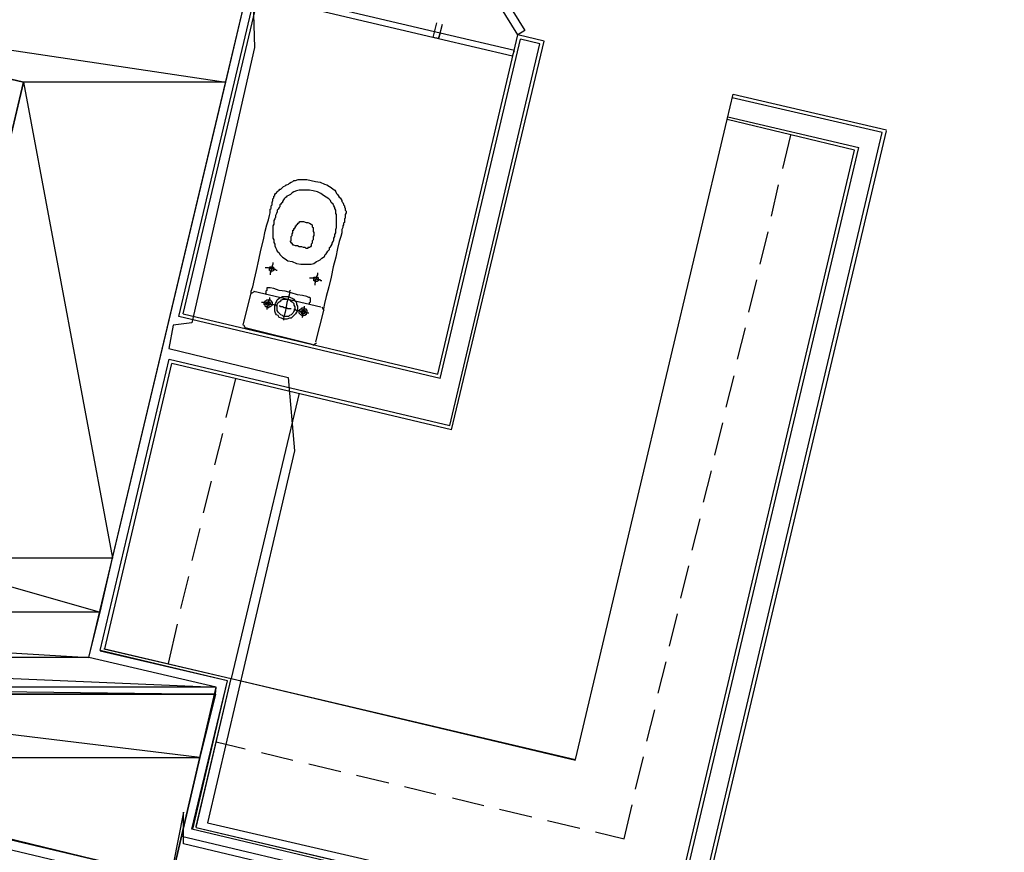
# Model space of a CAD drawing. Header units: feet. Extents: x -79 to 198, y -22 to 181.
# Tile 88 of 256: x 95 to 111, y 43 to 56. Entities that reach past the tile are written whole.
import ezdxf

# ---------------------------------------------------------------- set-up
doc = ezdxf.new("R2010")
doc.units = ezdxf.units.FT
for name, color, linetype in [('A-AREA-UNIDAD', 30, 'CONTINUOUS'), ('A-LINEA', 7, 'CONTINUOUS'), ('A-MURO-CONCRETO', 8, 'CONTINUOUS')]:
    doc.layers.add(name, color=color, linetype=linetype)

msp = doc.modelspace()

# ---------------------------------------------------------------- linework, layer by layer
at = {"layer": 'A-AREA-UNIDAD'}
for points in [[(67.712, 69.6), (69.728, 70.72), (70.72, 70.72), (71.2, 69.8489), (71.552, 70.24), (72.512, 70.24), (73.792, 68.2133), (73.84, 67.8044), (75.52, 67.36), (75.392, 65.7244), (75.552, 66.24), (76.608, 66.24), (86.592, 64), (86.64, 62.7733), (85.92, 59.6444), (99.008, 56.7644), (99.04, 55.7333), (98.08, 51.52), (97.792, 51.4844), (97.728, 51.1289), (99.552, 50.6844), (99.648, 49.5644), (98.32, 43.8756), (114.24, 40.1956)], [(113.152, 39.9289), (97.952, 43.5556), (97.952, 44.0356), (97.792, 43.2356), (97.568, 43.0756), (90.112, 44.8889), (90.08, 44.7289), (89.088, 44.7289), (83.328, 46.1333), (82.688, 46.1333), (82.592, 46.2933), (80.992, 46.6844), (79.92, 42.4), (79.84, 41.4044), (78.72, 41.4044), (75.2, 42.24), (74.848, 40.8), (73.76, 40.7644), (67.648, 42.24)]]:
    msp.add_lwpolyline(points, dxfattribs=at)
at = {"layer": 'A-LINEA'}
for p, q in [((97.88, 51.6178), (99.0533, 56.5644)), ((97.88, 51.6178), (99.0533, 56.5644)), ((97.9467, 51.6578), (99.12, 56.6044)), ((97.9467, 51.6578), (99.12, 56.6044)), ((101.8267, 55.9244), (101.8267, 55.9244)), ((101.8267, 55.9244), (101.8267, 55.9244)), ((101.8267, 55.9244), (101.8267, 55.9244)), ((101.8267, 55.9244), (101.8267, 55.9244)), ((101.84, 50.7378), (103.0667, 55.9244)), ((101.84, 50.7378), (103.0667, 55.9244)), ((103.4667, 55.8311), (103.0667, 55.9244)), ((103.4667, 55.8311), (103.0667, 55.9244)), ((101.88, 50.6711), (103.1067, 55.8578)), ((101.88, 50.6711), (103.1067, 55.8578)), ((102.0267, 49.9511), (103.4, 55.7911)), ((102.0267, 49.9511), (103.4, 55.7911)), ((102.0533, 49.8844), (103.4667, 55.8311)), ((102.0533, 49.8844), (103.4667, 55.8311)), ((103.4, 55.7911), (103.1067, 55.8578)), ((103.4, 55.7911), (103.1067, 55.8578)), ((102.96, 55.6444), (102.96, 55.6444)), ((102.96, 55.6444), (102.96, 55.6444)), ((106.2667, 54.6311), (106.36, 55.0178)), ((106.2667, 54.6311), (106.36, 55.0178)), ((106.36, 55.0178), (108.7067, 54.4711)), ((106.36, 55.0178), (108.7067, 54.4711)), ((108.64, 54.4311), (106.3467, 54.9644)), ((108.64, 54.4311), (106.3467, 54.9644)), ((106.28, 54.6711), (108.28, 54.2044)), ((106.28, 54.6711), (108.28, 54.2044)), ((103.9467, 44.8444), (106.2667, 54.6311)), ((103.9467, 44.8444), (106.2667, 54.6311)), ((108.2133, 54.1644), (106.2667, 54.6311)), ((108.2133, 54.1644), (106.2667, 54.6311)), ((105.7067, 42.0178), (108.64, 54.4311)), ((105.76, 42.0044), (108.7067, 54.4578)), ((107.12, 53.8844), (107.24, 54.3911)), ((107.12, 53.8844), (107.24, 54.3911)), ((105.36, 42.1111), (108.2133, 54.1644)), ((105.36, 42.1111), (108.2133, 54.1644)), ((105.4, 42.0444), (108.28, 54.2044)), ((105.4, 42.0444), (108.28, 54.2044)), ((106.9467, 53.1511), (107.0533, 53.6311)), ((106.9467, 53.1511), (107.0533, 53.6311)), ((106.7733, 52.4178), (106.8933, 52.9111)), ((106.7733, 52.4178), (106.8933, 52.9111)), ((106.6, 51.6844), (106.72, 52.1778)), ((106.6, 51.6844), (106.72, 52.1778)), ((98.8667, 51.4844), (98.9867, 51.9778)), ((98.8667, 51.4844), (98.9867, 51.9778)), ((99.0441, 52.0032), (98.9879, 51.9685)), ((99.0441, 52.0032), (98.9879, 51.9685)), ((99.0267, 52.0044), (100.0533, 51.7644)), ((99.0267, 52.0044), (100.0533, 51.7644)), ((97.9467, 51.6578), (101.84, 50.7378)), ((97.9467, 51.6578), (101.84, 50.7378)), ((100.0933, 51.7111), (99.9733, 51.2311)), ((100.0933, 51.7111), (99.9733, 51.2311)), ((100.1054, 51.707), (100.0707, 51.7632)), ((100.1054, 51.707), (100.0707, 51.7632)), ((101.88, 50.6711), (97.88, 51.6178)), ((101.88, 50.6711), (97.88, 51.6178)), ((98.8679, 51.4885), (98.9026, 51.4324)), ((98.8679, 51.4885), (98.9026, 51.4324)), ((99.92, 51.1911), (98.8933, 51.4444)), ((99.92, 51.1911), (98.8933, 51.4444)), ((106.4267, 50.9644), (106.5467, 51.4444)), ((106.4267, 50.9644), (106.5467, 51.4444)), ((99.9293, 51.179), (99.9854, 51.2137)), ((99.9293, 51.179), (99.9854, 51.2137)), ((96.68, 46.5111), (97.7333, 50.9644)), ((96.68, 46.5111), (97.7333, 50.9644)), ((97.7333, 50.9644), (102.0267, 49.9511)), ((97.7333, 50.9644), (102.0267, 49.9511)), ((96.7467, 46.5378), (97.7733, 50.8978)), ((96.7467, 46.5378), (97.7733, 50.8978)), ((102.0533, 49.8844), (97.7733, 50.8978)), ((102.0533, 49.8844), (97.7733, 50.8978)), ((98.7467, 50.6711), (98.6, 50.0711)), ((98.7467, 50.6711), (98.6, 50.0711)), ((106.2533, 50.2311), (106.3733, 50.7111)), ((106.2533, 50.2311), (106.3733, 50.7111)), ((99.72, 50.4444), (98.68, 46.0844)), ((99.72, 50.4444), (98.68, 46.0844)), ((106.08, 49.4978), (106.2, 49.9911)), ((106.08, 49.4978), (106.2, 49.9911)), ((98.5467, 49.8311), (98.4267, 49.3511)), ((98.5467, 49.8311), (98.4267, 49.3511)), ((105.9067, 48.7778), (106.0267, 49.2578)), ((105.9067, 48.7778), (106.0267, 49.2578)), ((98.3733, 49.0978), (98.2533, 48.6178)), ((98.3733, 49.0978), (98.2533, 48.6178)), ((105.7333, 48.0444), (105.8533, 48.5244)), ((105.7333, 48.0444), (105.8533, 48.5244)), ((98.2, 48.3778), (98.08, 47.8844)), ((98.2, 48.3778), (98.08, 47.8844)), ((105.56, 47.3111), (105.68, 47.8044)), ((105.56, 47.3111), (105.68, 47.8044)), ((98.0267, 47.6444), (97.9067, 47.1511)), ((98.0267, 47.6444), (97.9067, 47.1511)), ((105.3867, 46.5778), (105.5067, 47.0711)), ((105.3867, 46.5778), (105.5067, 47.0711)), ((106.5333, 40.8044), (80.8133, 46.8844)), ((97.8533, 46.9111), (97.72, 46.3111)), ((97.8533, 46.9111), (97.72, 46.3111)), ((96.7333, 46.5378), (98.68, 46.0844)), ((96.7467, 46.5378), (98.68, 46.0844)), ((96.7467, 46.5378), (98.68, 46.0844)), ((98.6267, 46.0444), (96.68, 46.5111)), ((98.6267, 46.0444), (96.68, 46.5111)), ((98.6267, 46.0444), (96.68, 46.4978)), ((105.2133, 45.8578), (105.3333, 46.3378)), ((105.2133, 45.8578), (105.3333, 46.3378)), ((98.1467, 43.8178), (98.68, 46.0844)), ((98.1467, 43.8178), (98.68, 46.0844)), ((98.1467, 43.8044), (98.68, 46.0844)), ((98.68, 46.0844), (103.9467, 44.8444)), ((98.68, 46.0844), (103.9467, 44.8444)), ((98.68, 46.0844), (103.9467, 44.8311)), ((98.08, 43.7778), (98.6267, 46.0444)), ((98.0933, 43.7778), (98.6267, 46.0444)), ((98.0933, 43.7778), (98.6267, 46.0444)), ((105.04, 45.1244), (105.16, 45.6044)), ((105.04, 45.1244), (105.16, 45.6044)), ((98.4533, 45.1111), (98.8933, 45.0044)), ((98.4533, 45.1111), (98.8933, 45.0044)), ((98.4533, 45.1111), (98.8933, 45.0044)), ((99.1467, 44.9511), (99.6267, 44.8311)), ((99.1467, 44.9511), (99.6267, 44.8311)), ((99.1467, 44.9511), (99.6267, 44.8311)), ((104.8667, 44.3911), (104.9867, 44.8844)), ((104.8667, 44.3911), (104.9867, 44.8844)), ((99.8667, 44.7778), (100.36, 44.6578)), ((99.8667, 44.7778), (100.36, 44.6578)), ((99.8667, 44.7778), (100.36, 44.6578)), ((100.6, 44.6044), (101.0933, 44.4844)), ((100.6, 44.6044), (101.0933, 44.4844)), ((100.6, 44.6044), (101.0933, 44.4844)), ((101.3333, 44.4311), (101.8133, 44.3111)), ((101.3333, 44.4311), (101.8133, 44.3111)), ((101.3333, 44.4311), (101.8133, 44.3111)), ((102.0667, 44.2578), (102.5467, 44.1378)), ((102.0667, 44.2578), (102.5467, 44.1378)), ((102.0667, 44.2578), (102.5467, 44.1378)), ((104.6933, 43.6311), (104.8133, 44.1511)), ((104.6933, 43.6311), (104.8133, 44.1511)), ((102.7867, 44.0844), (103.28, 43.9644)), ((102.7867, 44.0844), (103.28, 43.9644)), ((102.7867, 44.0844), (103.28, 43.9644)), ((103.52, 43.9111), (104.0133, 43.7911)), ((103.52, 43.9111), (104.0133, 43.7911)), ((103.52, 43.9111), (104.0133, 43.7911)), ((105.4, 42.0444), (98.08, 43.7778)), ((114.36, 39.9244), (98.08, 43.7778)), ((98.1467, 43.8044), (105.36, 42.1111)), ((98.1467, 43.8044), (114.32, 39.9911)), ((104.2533, 43.7378), (104.6933, 43.6311)), ((104.2533, 43.7378), (104.6933, 43.6311)), ((104.2533, 43.7378), (104.6933, 43.6311)), ((97.92, 43.6711), (114.4533, 39.7644))]:
    msp.add_line(p, q, dxfattribs=at)
for points in [[(81.4, 47.9244), (90.2133, 45.8444), (89.9867, 44.8711), (97.7733, 43.0311), (98.4533, 45.9511), (96.5067, 46.4044), (98.8933, 56.4578), (85.8933, 59.5378), (85.4267, 57.5911), (95.5067, 55.2044), (93.5867, 47.0978), (81.8533, 49.8711), (81.4, 47.9244)], [(103.0667, 55.9244), (101.5733, 58.3378), (101.68, 58.4044), (103.1733, 55.9911), (103.0667, 55.9244)], [(103.0667, 55.9244), (101.5733, 58.3378), (101.68, 58.4044), (103.1733, 55.9911), (103.0667, 55.9244)], [(101.88, 55.9511), (99.12, 56.6044), (99.0933, 56.5244), (101.8533, 55.8711), (101.88, 55.9511)], [(101.88, 55.9511), (99.12, 56.6044), (99.0933, 56.5244), (101.8533, 55.8711), (101.88, 55.9511)], [(101.88, 55.9511), (99.12, 56.6044), (99.0933, 56.5244), (101.8533, 55.8711), (101.88, 55.9511)], [(101.88, 55.9511), (99.12, 56.6044), (99.0933, 56.5244), (101.8533, 55.8711), (101.88, 55.9511)], [(101.9067, 56.0844), (101.8533, 55.8711), (101.7733, 55.8844), (101.8267, 56.1111)], [(101.9067, 56.0844), (101.8533, 55.8711), (101.7733, 55.8844), (101.8267, 56.1111)], [(101.9067, 56.0844), (101.8533, 55.8711), (101.7733, 55.8844), (101.8267, 56.1111)], [(101.9067, 56.0844), (101.8533, 55.8711), (101.7733, 55.8844), (101.8267, 56.1111)], [(103.0133, 55.6844), (101.88, 55.9511), (101.8533, 55.8711), (102.9867, 55.6044), (103.0133, 55.6844)], [(103.0133, 55.6844), (101.88, 55.9511), (101.8533, 55.8711), (102.9867, 55.6044), (103.0133, 55.6844)], [(103.0133, 55.6844), (101.88, 55.9511), (101.8533, 55.8711), (102.9867, 55.6044), (103.0133, 55.6844)], [(103.0133, 55.6844), (101.88, 55.9511), (101.8533, 55.8711), (102.9867, 55.6044), (103.0133, 55.6844)], [(101.9067, 55.8978), (101.9067, 55.8978), (101.9067, 55.8978)], [(101.9067, 55.8978), (101.9067, 55.8978), (101.9067, 55.8978)], [(101.9067, 55.8978), (101.9067, 55.8978), (101.9067, 55.8978)], [(101.9067, 55.8978), (101.9067, 55.8978), (101.9067, 55.8978)], [(98.9867, 51.9778), (98.9867, 52.0044), (99.0133, 52.0711), (99.04, 52.1911), (99.0667, 52.3244), (99.1067, 52.4844), (99.1333, 52.6311), (99.1733, 52.7911), (99.2, 52.9244), (99.2267, 53.0178), (99.2533, 53.0978), (99.2667, 53.1644), (99.28, 53.2044), (99.28, 53.2311), (99.28, 53.2578), (99.2933, 53.2711), (99.2933, 53.2844), (99.2933, 53.2978), (99.2933, 53.3111), (99.3067, 53.3244), (99.3067, 53.3378), (99.3067, 53.3511), (99.3067, 53.3644), (99.32, 53.3911), (99.32, 53.4044), (99.32, 53.4178), (99.3333, 53.4311), (99.3333, 53.4444), (99.3333, 53.4578), (99.3467, 53.4711), (99.3467, 53.4844), (99.36, 53.4978), (99.3733, 53.5111), (99.3867, 53.5244), (99.4, 53.5378), (99.4133, 53.5511), (99.4267, 53.5644), (99.44, 53.5644), (99.4533, 53.5778), (99.4667, 53.5911), (99.48, 53.6044), (99.5067, 53.6178), (99.52, 53.6311), (99.5333, 53.6311), (99.56, 53.6444), (99.5733, 53.6578), (99.6, 53.6711), (99.6267, 53.6844), (99.64, 53.6978), (99.6667, 53.6978), (99.7067, 53.7111), (99.7467, 53.7111), (99.7867, 53.7111), (99.84, 53.7111), (99.9067, 53.6978), (99.9733, 53.6844), (100.04, 53.6711), (100.1067, 53.6444), (100.1467, 53.6311), (100.1867, 53.6044), (100.2133, 53.5911), (100.24, 53.5644), (100.2667, 53.5511), (100.28, 53.5244), (100.2933, 53.4978), (100.3067, 53.4844), (100.32, 53.4711), (100.3333, 53.4444), (100.3467, 53.4311), (100.36, 53.4178), (100.3733, 53.3911), (100.3733, 53.3778), (100.3867, 53.3644), (100.4, 53.3378), (100.4, 53.3244), (100.4133, 53.3111), (100.4133, 53.2978), (100.4267, 53.2711), (100.4267, 53.2578), (100.4267, 53.2444), (100.44, 53.2311), (100.44, 53.2178), (100.44, 53.2044), (100.4267, 53.1778), (100.4267, 53.1644), (100.4267, 53.1511), (100.4267, 53.1378), (100.4267, 53.1244), (100.4133, 53.1111), (100.4133, 53.0978), (100.4133, 53.0844), (100.4133, 53.0578), (100.4, 53.0444), (100.4, 53.0311), (100.4, 53.0178), (100.3867, 53.0044), (100.3867, 52.9911), (100.3867, 52.9778), (100.3733, 52.9511), (100.3733, 52.8978), (100.36, 52.8444), (100.3333, 52.7644), (100.3067, 52.6578), (100.28, 52.5244), (100.24, 52.3778), (100.2133, 52.2178), (100.1733, 52.0711), (100.1333, 51.9244), (100.1067, 51.8178), (100.0933, 51.7378), (100.0933, 51.7111)], [(98.9867, 51.9778), (98.9867, 52.0044), (99.0133, 52.0711), (99.04, 52.1911), (99.0667, 52.3244), (99.1067, 52.4844), (99.1333, 52.6311), (99.1733, 52.7911), (99.2, 52.9244), (99.2267, 53.0178), (99.2533, 53.0978), (99.2667, 53.1644), (99.28, 53.2044), (99.28, 53.2311), (99.28, 53.2578), (99.2933, 53.2711), (99.2933, 53.2844), (99.2933, 53.2978), (99.2933, 53.3111), (99.3067, 53.3244), (99.3067, 53.3378), (99.3067, 53.3511), (99.3067, 53.3644), (99.32, 53.3911), (99.32, 53.4044), (99.32, 53.4178), (99.3333, 53.4311), (99.3333, 53.4444), (99.3333, 53.4578), (99.3467, 53.4711), (99.3467, 53.4844), (99.36, 53.4978), (99.3733, 53.5111), (99.3867, 53.5244), (99.4, 53.5378), (99.4133, 53.5511), (99.4267, 53.5644), (99.44, 53.5644), (99.4533, 53.5778), (99.4667, 53.5911), (99.48, 53.6044), (99.5067, 53.6178), (99.52, 53.6311), (99.5333, 53.6311), (99.56, 53.6444), (99.5733, 53.6578), (99.6, 53.6711), (99.6267, 53.6844), (99.64, 53.6978), (99.6667, 53.6978), (99.7067, 53.7111), (99.7467, 53.7111), (99.7867, 53.7111), (99.84, 53.7111), (99.9067, 53.6978), (99.9733, 53.6844), (100.04, 53.6711), (100.1067, 53.6444), (100.1467, 53.6311), (100.1867, 53.6044), (100.2133, 53.5911), (100.24, 53.5644), (100.2667, 53.5511), (100.28, 53.5244), (100.2933, 53.4978), (100.3067, 53.4844), (100.32, 53.4711), (100.3333, 53.4444), (100.3467, 53.4311), (100.36, 53.4178), (100.3733, 53.3911), (100.3733, 53.3778), (100.3867, 53.3644), (100.4, 53.3378), (100.4, 53.3244), (100.4133, 53.3111), (100.4133, 53.2978), (100.4267, 53.2711), (100.4267, 53.2578), (100.4267, 53.2444), (100.44, 53.2311), (100.44, 53.2178), (100.44, 53.2044), (100.4267, 53.1778), (100.4267, 53.1644), (100.4267, 53.1511), (100.4267, 53.1378), (100.4267, 53.1244), (100.4133, 53.1111), (100.4133, 53.0978), (100.4133, 53.0844), (100.4133, 53.0578), (100.4, 53.0444), (100.4, 53.0311), (100.4, 53.0178), (100.3867, 53.0044), (100.3867, 52.9911), (100.3867, 52.9778), (100.3733, 52.9511), (100.3733, 52.8978), (100.36, 52.8444), (100.3333, 52.7644), (100.3067, 52.6578), (100.28, 52.5244), (100.24, 52.3778), (100.2133, 52.2178), (100.1733, 52.0711), (100.1333, 51.9244), (100.1067, 51.8178), (100.0933, 51.7378), (100.0933, 51.7111)], [(99.68, 52.4311), (99.7467, 52.4178), (99.8133, 52.4178), (99.8667, 52.4178), (99.9067, 52.4178), (99.9467, 52.4311), (99.9867, 52.4578), (100.0133, 52.4711), (100.04, 52.4844), (100.0667, 52.5111), (100.0933, 52.5244), (100.1067, 52.5378), (100.12, 52.5644), (100.1333, 52.5778), (100.1467, 52.5911), (100.16, 52.6178), (100.1733, 52.6311), (100.1867, 52.6444), (100.1867, 52.6711), (100.2, 52.6844), (100.2133, 52.6978), (100.2267, 52.7244), (100.2267, 52.7378), (100.24, 52.7644), (100.2533, 52.7911), (100.2533, 52.8178), (100.2667, 52.8444), (100.2667, 52.8711), (100.28, 52.8978), (100.28, 52.9244), (100.28, 52.9511), (100.2933, 52.9778), (100.2933, 53.0044), (100.2933, 53.0311), (100.2933, 53.0578), (100.2933, 53.0711), (100.2933, 53.0978), (100.2933, 53.1111), (100.2933, 53.1378), (100.2933, 53.1511), (100.2933, 53.1778), (100.28, 53.1911), (100.28, 53.2044), (100.28, 53.2311), (100.28, 53.2444), (100.2667, 53.2711), (100.2667, 53.2844), (100.2533, 53.3111), (100.24, 53.3378), (100.2133, 53.3644), (100.2, 53.3911), (100.1733, 53.4178), (100.1333, 53.4444), (100.0933, 53.4711), (100.0533, 53.4978), (100, 53.5244), (99.9333, 53.5378), (99.88, 53.5511), (99.8133, 53.5511), (99.76, 53.5511), (99.72, 53.5511), (99.68, 53.5378), (99.64, 53.5244), (99.6133, 53.5111), (99.5867, 53.4844), (99.56, 53.4711), (99.5333, 53.4578), (99.52, 53.4444), (99.5067, 53.4311), (99.4933, 53.4178), (99.48, 53.4044), (99.4667, 53.3778), (99.4667, 53.3644), (99.4533, 53.3511), (99.44, 53.3378), (99.4267, 53.3244), (99.4267, 53.2978), (99.4133, 53.2844), (99.4, 53.2578), (99.3867, 53.2444), (99.3867, 53.2178), (99.3733, 53.1911), (99.36, 53.1644), (99.36, 53.1378), (99.3467, 53.1111), (99.3333, 53.0844), (99.3333, 53.0578), (99.3333, 53.0311), (99.32, 53.0044), (99.32, 52.9778), (99.32, 52.9644), (99.32, 52.9378), (99.32, 52.9111), (99.32, 52.8978), (99.32, 52.8711), (99.32, 52.8578), (99.32, 52.8311), (99.32, 52.8178), (99.3333, 52.7911), (99.3333, 52.7644), (99.3333, 52.7511), (99.3467, 52.7244), (99.3467, 52.6978), (99.36, 52.6711), (99.3733, 52.6444), (99.3867, 52.6178), (99.4133, 52.5911), (99.4267, 52.5644), (99.4667, 52.5244), (99.5067, 52.4978), (99.5467, 52.4711), (99.6133, 52.4578), (99.68, 52.4311)], [(99.68, 52.4311), (99.7467, 52.4178), (99.8133, 52.4178), (99.8667, 52.4178), (99.9067, 52.4178), (99.9467, 52.4311), (99.9867, 52.4578), (100.0133, 52.4711), (100.04, 52.4844), (100.0667, 52.5111), (100.0933, 52.5244), (100.1067, 52.5378), (100.12, 52.5644), (100.1333, 52.5778), (100.1467, 52.5911), (100.16, 52.6178), (100.1733, 52.6311), (100.1867, 52.6444), (100.1867, 52.6711), (100.2, 52.6844), (100.2133, 52.6978), (100.2267, 52.7244), (100.2267, 52.7378), (100.24, 52.7644), (100.2533, 52.7911), (100.2533, 52.8178), (100.2667, 52.8444), (100.2667, 52.8711), (100.28, 52.8978), (100.28, 52.9244), (100.28, 52.9511), (100.2933, 52.9778), (100.2933, 53.0044), (100.2933, 53.0311), (100.2933, 53.0578), (100.2933, 53.0711), (100.2933, 53.0978), (100.2933, 53.1111), (100.2933, 53.1378), (100.2933, 53.1511), (100.2933, 53.1778), (100.28, 53.1911), (100.28, 53.2044), (100.28, 53.2311), (100.28, 53.2444), (100.2667, 53.2711), (100.2667, 53.2844), (100.2533, 53.3111), (100.24, 53.3378), (100.2133, 53.3644), (100.2, 53.3911), (100.1733, 53.4178), (100.1333, 53.4444), (100.0933, 53.4711), (100.0533, 53.4978), (100, 53.5244), (99.9333, 53.5378), (99.88, 53.5511), (99.8133, 53.5511), (99.76, 53.5511), (99.72, 53.5511), (99.68, 53.5378), (99.64, 53.5244), (99.6133, 53.5111), (99.5867, 53.4844), (99.56, 53.4711), (99.5333, 53.4578), (99.52, 53.4444), (99.5067, 53.4311), (99.4933, 53.4178), (99.48, 53.4044), (99.4667, 53.3778), (99.4667, 53.3644), (99.4533, 53.3511), (99.44, 53.3378), (99.4267, 53.3244), (99.4267, 53.2978), (99.4133, 53.2844), (99.4, 53.2578), (99.3867, 53.2444), (99.3867, 53.2178), (99.3733, 53.1911), (99.36, 53.1644), (99.36, 53.1378), (99.3467, 53.1111), (99.3333, 53.0844), (99.3333, 53.0578), (99.3333, 53.0311), (99.32, 53.0044), (99.32, 52.9778), (99.32, 52.9644), (99.32, 52.9378), (99.32, 52.9111), (99.32, 52.8978), (99.32, 52.8711), (99.32, 52.8578), (99.32, 52.8311), (99.32, 52.8178), (99.3333, 52.7911), (99.3333, 52.7644), (99.3333, 52.7511), (99.3467, 52.7244), (99.3467, 52.6978), (99.36, 52.6711), (99.3733, 52.6444), (99.3867, 52.6178), (99.4133, 52.5911), (99.4267, 52.5644), (99.4667, 52.5244), (99.5067, 52.4978), (99.5467, 52.4711), (99.6133, 52.4578), (99.68, 52.4311)], [(99.64, 52.7111), (99.6267, 52.7111), (99.6267, 52.7244), (99.6133, 52.7244), (99.6133, 52.7378), (99.6, 52.7378), (99.6, 52.7511), (99.5867, 52.7644), (99.5867, 52.7778), (99.6, 52.7778), (99.6, 52.7911), (99.6, 52.8044), (99.6, 52.8178), (99.6, 52.8311), (99.6, 52.8444), (99.6133, 52.8578), (99.6133, 52.8711), (99.6133, 52.8844), (99.6267, 52.8978), (99.6267, 52.9111), (99.6267, 52.9244), (99.6267, 52.9378), (99.64, 52.9378), (99.64, 52.9511), (99.64, 52.9644), (99.6533, 52.9644), (99.6533, 52.9778), (99.6667, 52.9778), (99.6667, 52.9911), (99.6667, 53.0044), (99.68, 53.0044), (99.68, 53.0178), (99.6933, 53.0311), (99.7067, 53.0444), (99.72, 53.0578), (99.7333, 53.0711), (99.76, 53.0711), (99.7867, 53.0711), (99.8267, 53.0578), (99.8533, 53.0578), (99.88, 53.0444), (99.9067, 53.0311), (99.92, 53.0178), (99.92, 52.9911), (99.9333, 52.9778), (99.9333, 52.9644), (99.9333, 52.9511), (99.9333, 52.9378), (99.9333, 52.9244), (99.9333, 52.9111), (99.9467, 52.9111), (99.9467, 52.8978), (99.9467, 52.8844), (99.9467, 52.8711), (99.9467, 52.8578), (99.9333, 52.8444), (99.9333, 52.8311), (99.9333, 52.8178), (99.9333, 52.7911), (99.92, 52.7778), (99.92, 52.7644), (99.92, 52.7511), (99.92, 52.7378), (99.9067, 52.7244), (99.9067, 52.7111), (99.9067, 52.6978), (99.8933, 52.6844), (99.88, 52.6711), (99.8667, 52.6711), (99.8533, 52.6711), (99.8533, 52.6578), (99.84, 52.6578), (99.8267, 52.6578), (99.8133, 52.6711), (99.7867, 52.6711), (99.76, 52.6844), (99.72, 52.6844), (99.6933, 52.6978), (99.6667, 52.6978), (99.64, 52.7111)], [(99.64, 52.7111), (99.6267, 52.7111), (99.6267, 52.7244), (99.6133, 52.7244), (99.6133, 52.7378), (99.6, 52.7378), (99.6, 52.7511), (99.5867, 52.7644), (99.5867, 52.7778), (99.6, 52.7778), (99.6, 52.7911), (99.6, 52.8044), (99.6, 52.8178), (99.6, 52.8311), (99.6, 52.8444), (99.6133, 52.8578), (99.6133, 52.8711), (99.6133, 52.8844), (99.6267, 52.8978), (99.6267, 52.9111), (99.6267, 52.9244), (99.6267, 52.9378), (99.64, 52.9378), (99.64, 52.9511), (99.64, 52.9644), (99.6533, 52.9644), (99.6533, 52.9778), (99.6667, 52.9778), (99.6667, 52.9911), (99.6667, 53.0044), (99.68, 53.0044), (99.68, 53.0178), (99.6933, 53.0311), (99.7067, 53.0444), (99.72, 53.0578), (99.7333, 53.0711), (99.76, 53.0711), (99.7867, 53.0711), (99.8267, 53.0578), (99.8533, 53.0578), (99.88, 53.0444), (99.9067, 53.0311), (99.92, 53.0178), (99.92, 52.9911), (99.9333, 52.9778), (99.9333, 52.9644), (99.9333, 52.9511), (99.9333, 52.9378), (99.9333, 52.9244), (99.9333, 52.9111), (99.9467, 52.9111), (99.9467, 52.8978), (99.9467, 52.8844), (99.9467, 52.8711), (99.9467, 52.8578), (99.9333, 52.8444), (99.9333, 52.8311), (99.9333, 52.8178), (99.9333, 52.7911), (99.92, 52.7778), (99.92, 52.7644), (99.92, 52.7511), (99.92, 52.7378), (99.9067, 52.7244), (99.9067, 52.7111), (99.9067, 52.6978), (99.8933, 52.6844), (99.88, 52.6711), (99.8667, 52.6711), (99.8533, 52.6711), (99.8533, 52.6578), (99.84, 52.6578), (99.8267, 52.6578), (99.8133, 52.6711), (99.7867, 52.6711), (99.76, 52.6844), (99.72, 52.6844), (99.6933, 52.6978), (99.6667, 52.6978), (99.64, 52.7111)], [(99.32, 52.4444), (99.32, 52.4311), (99.32, 52.4178), (99.3067, 52.3911), (99.3067, 52.3644), (99.2933, 52.3378), (99.2933, 52.3111), (99.28, 52.2844), (99.28, 52.2711), (99.28, 52.2578)], [(99.32, 52.4444), (99.32, 52.4311), (99.32, 52.4178), (99.3067, 52.3911), (99.3067, 52.3644), (99.2933, 52.3378), (99.2933, 52.3111), (99.28, 52.2844), (99.28, 52.2711), (99.28, 52.2578)], [(99.3867, 52.3244), (99.3733, 52.3244), (99.36, 52.3378), (99.3333, 52.3378), (99.3067, 52.3511), (99.28, 52.3511), (99.2533, 52.3644), (99.2267, 52.3644), (99.2133, 52.3644), (99.2, 52.3644)], [(99.3867, 52.3244), (99.3733, 52.3244), (99.36, 52.3378), (99.3333, 52.3378), (99.3067, 52.3511), (99.28, 52.3511), (99.2533, 52.3644), (99.2267, 52.3644), (99.2133, 52.3644), (99.2, 52.3644)], [(99.3067, 52.3778), (99.32, 52.3778), (99.3333, 52.3644), (99.3333, 52.3511), (99.3333, 52.3378), (99.3333, 52.3244), (99.32, 52.3244), (99.32, 52.3111), (99.3067, 52.3111), (99.2933, 52.3111), (99.28, 52.3111), (99.28, 52.3244), (99.2667, 52.3244), (99.2667, 52.3378), (99.2667, 52.3511), (99.2667, 52.3644), (99.28, 52.3778), (99.2933, 52.3778), (99.3067, 52.3778)], [(99.3067, 52.3778), (99.32, 52.3778), (99.3333, 52.3644), (99.3333, 52.3511), (99.3333, 52.3378), (99.3333, 52.3244), (99.32, 52.3244), (99.32, 52.3111), (99.3067, 52.3111), (99.2933, 52.3111), (99.28, 52.3111), (99.28, 52.3244), (99.2667, 52.3244), (99.2667, 52.3378), (99.2667, 52.3511), (99.2667, 52.3644), (99.28, 52.3778), (99.2933, 52.3778), (99.3067, 52.3778)], [(100, 52.2844), (100, 52.2711), (100, 52.2578), (99.9867, 52.2311), (99.9867, 52.2044), (99.9733, 52.1778), (99.9733, 52.1511), (99.96, 52.1244), (99.96, 52.1111), (99.96, 52.0978)], [(100, 52.2844), (100, 52.2711), (100, 52.2578), (99.9867, 52.2311), (99.9867, 52.2044), (99.9733, 52.1778), (99.9733, 52.1511), (99.96, 52.1244), (99.96, 52.1111), (99.96, 52.0978)], [(100.0667, 52.1644), (100.0533, 52.1644), (100.04, 52.1778), (100.0133, 52.1778), (99.9867, 52.1911), (99.96, 52.1911), (99.9333, 52.2044), (99.9067, 52.2044), (99.8933, 52.2044), (99.88, 52.2044)], [(100.0667, 52.1644), (100.0533, 52.1644), (100.04, 52.1778), (100.0133, 52.1778), (99.9867, 52.1911), (99.96, 52.1911), (99.9333, 52.2044), (99.9067, 52.2044), (99.8933, 52.2044), (99.88, 52.2044)], [(99.9867, 52.2178), (100, 52.2178), (100.0133, 52.2044), (100.0133, 52.1911), (100.0133, 52.1778), (100.0133, 52.1644), (100, 52.1644), (100, 52.1511), (99.9867, 52.1511), (99.9733, 52.1511), (99.96, 52.1511), (99.96, 52.1644), (99.9467, 52.1644), (99.9467, 52.1778), (99.9467, 52.1911), (99.9467, 52.2044), (99.9467, 52.2178), (99.96, 52.2178), (99.9733, 52.2178), (99.9867, 52.2178)], [(99.9867, 52.2178), (100, 52.2178), (100.0133, 52.2044), (100.0133, 52.1911), (100.0133, 52.1778), (100.0133, 52.1644), (100, 52.1644), (100, 52.1511), (99.9867, 52.1511), (99.9733, 52.1511), (99.96, 52.1511), (99.96, 52.1644), (99.9467, 52.1644), (99.9467, 52.1778), (99.9467, 52.1911), (99.9467, 52.2044), (99.9467, 52.2178), (99.96, 52.2178), (99.9733, 52.2178), (99.9867, 52.2178)], [(99.88, 51.8044), (99.88, 51.8178), (99.88, 51.8311), (99.8933, 51.8444), (99.8933, 51.8578), (99.8933, 51.8711), (99.8933, 51.8844), (99.8933, 51.8978), (99.88, 51.9111), (99.8667, 51.9111), (99.84, 51.9244), (99.7733, 51.9378), (99.6933, 51.9511), (99.6, 51.9778), (99.5067, 52.0044), (99.4133, 52.0178), (99.3333, 52.0444), (99.28, 52.0578), (99.2533, 52.0578), (99.24, 52.0578), (99.2267, 52.0578), (99.2267, 52.0444), (99.2267, 52.0311), (99.2267, 52.0178), (99.2133, 52.0044), (99.2133, 51.9911), (99.2133, 51.9778), (99.2133, 51.9644), (99.2, 51.9644)], [(99.88, 51.8044), (99.88, 51.8178), (99.88, 51.8311), (99.8933, 51.8444), (99.8933, 51.8578), (99.8933, 51.8711), (99.8933, 51.8844), (99.8933, 51.8978), (99.88, 51.9111), (99.8667, 51.9111), (99.84, 51.9244), (99.7733, 51.9378), (99.6933, 51.9511), (99.6, 51.9778), (99.5067, 52.0044), (99.4133, 52.0178), (99.3333, 52.0444), (99.28, 52.0578), (99.2533, 52.0578), (99.24, 52.0578), (99.2267, 52.0578), (99.2267, 52.0444), (99.2267, 52.0311), (99.2267, 52.0178), (99.2133, 52.0044), (99.2133, 51.9911), (99.2133, 51.9778), (99.2133, 51.9644), (99.2, 51.9644)], [(99.5867, 52.0178), (99.5733, 52.0044), (99.5733, 51.9644), (99.56, 51.9111), (99.5333, 51.8311), (99.52, 51.7644), (99.5067, 51.6844), (99.4933, 51.6311), (99.48, 51.5911), (99.48, 51.5644)], [(99.5867, 52.0178), (99.5733, 52.0044), (99.5733, 51.9644), (99.56, 51.9111), (99.5333, 51.8311), (99.52, 51.7644), (99.5067, 51.6844), (99.4933, 51.6311), (99.48, 51.5911), (99.48, 51.5644)], [(99.3733, 51.7778), (99.3733, 51.7911), (99.3467, 51.7911), (99.32, 51.8044), (99.28, 51.8044), (99.24, 51.8178), (99.2133, 51.8178), (99.1867, 51.8311), (99.16, 51.8311), (99.1467, 51.8311)], [(99.3733, 51.7778), (99.3733, 51.7911), (99.3467, 51.7911), (99.32, 51.8044), (99.28, 51.8044), (99.24, 51.8178), (99.2133, 51.8178), (99.1867, 51.8311), (99.16, 51.8311), (99.1467, 51.8311)], [(99.2667, 51.8711), (99.28, 51.8711), (99.2933, 51.8578), (99.2933, 51.8444), (99.3067, 51.8444), (99.3067, 51.8311), (99.3067, 51.8178), (99.3067, 51.8044), (99.3067, 51.7911), (99.2933, 51.7778), (99.28, 51.7644), (99.2667, 51.7644), (99.2533, 51.7511), (99.24, 51.7511), (99.2267, 51.7644), (99.2133, 51.7644), (99.2, 51.7778), (99.2, 51.7911), (99.1867, 51.8044), (99.1867, 51.8178), (99.1867, 51.8311), (99.1867, 51.8444), (99.2, 51.8444), (99.2, 51.8578), (99.2133, 51.8578), (99.2267, 51.8711), (99.24, 51.8711), (99.2533, 51.8711), (99.2667, 51.8711)], [(99.2667, 51.8711), (99.28, 51.8711), (99.2933, 51.8578), (99.2933, 51.8444), (99.3067, 51.8444), (99.3067, 51.8311), (99.3067, 51.8178), (99.3067, 51.8044), (99.3067, 51.7911), (99.2933, 51.7778), (99.28, 51.7644), (99.2667, 51.7644), (99.2533, 51.7511), (99.24, 51.7511), (99.2267, 51.7644), (99.2133, 51.7644), (99.2, 51.7778), (99.2, 51.7911), (99.1867, 51.8044), (99.1867, 51.8178), (99.1867, 51.8311), (99.1867, 51.8444), (99.2, 51.8444), (99.2, 51.8578), (99.2133, 51.8578), (99.2267, 51.8711), (99.24, 51.8711), (99.2533, 51.8711), (99.2667, 51.8711)], [(99.2533, 51.8444), (99.2667, 51.8444), (99.2667, 51.8311), (99.28, 51.8311), (99.28, 51.8178), (99.28, 51.8044), (99.2667, 51.7911), (99.2533, 51.7911), (99.24, 51.7911), (99.2267, 51.7911), (99.2267, 51.8044), (99.2133, 51.8044), (99.2133, 51.8178), (99.2133, 51.8311), (99.2267, 51.8311), (99.2267, 51.8444), (99.24, 51.8444), (99.2533, 51.8444)], [(99.2533, 51.8444), (99.2667, 51.8444), (99.2667, 51.8311), (99.28, 51.8311), (99.28, 51.8178), (99.28, 51.8044), (99.2667, 51.7911), (99.2533, 51.7911), (99.24, 51.7911), (99.2267, 51.7911), (99.2267, 51.8044), (99.2133, 51.8044), (99.2133, 51.8178), (99.2133, 51.8311), (99.2267, 51.8311), (99.2267, 51.8444), (99.24, 51.8444), (99.2533, 51.8444)], [(99.2667, 51.9111), (99.2667, 51.8978), (99.2667, 51.8844), (99.2533, 51.8578), (99.2533, 51.8311), (99.24, 51.8044), (99.24, 51.7778), (99.2267, 51.7511), (99.2267, 51.7378), (99.2267, 51.7244)], [(99.2667, 51.9111), (99.2667, 51.8978), (99.2667, 51.8844), (99.2533, 51.8578), (99.2533, 51.8311), (99.24, 51.8044), (99.24, 51.7778), (99.2267, 51.7511), (99.2267, 51.7378), (99.2267, 51.7244)], [(99.56, 51.9244), (99.5867, 51.9111), (99.6133, 51.8978), (99.64, 51.8844), (99.6533, 51.8578), (99.68, 51.8311), (99.68, 51.8044), (99.6933, 51.7778), (99.6933, 51.7378), (99.6933, 51.7111), (99.68, 51.6844), (99.6667, 51.6578), (99.64, 51.6311), (99.6267, 51.6178), (99.6, 51.5911), (99.5733, 51.5911), (99.5333, 51.5778), (99.5067, 51.5778), (99.48, 51.5778), (99.4533, 51.5911), (99.4133, 51.6044), (99.4, 51.6311), (99.3733, 51.6444), (99.36, 51.6711), (99.3467, 51.6978), (99.3467, 51.7244), (99.3467, 51.7644), (99.3467, 51.7911), (99.36, 51.8178), (99.3733, 51.8444), (99.3867, 51.8711), (99.4133, 51.8978), (99.44, 51.9111), (99.4667, 51.9244), (99.4933, 51.9244), (99.52, 51.9244), (99.56, 51.9244)], [(99.56, 51.9244), (99.5867, 51.9111), (99.6133, 51.8978), (99.64, 51.8844), (99.6533, 51.8578), (99.68, 51.8311), (99.68, 51.8044), (99.6933, 51.7778), (99.6933, 51.7378), (99.6933, 51.7111), (99.68, 51.6844), (99.6667, 51.6578), (99.64, 51.6311), (99.6267, 51.6178), (99.6, 51.5911), (99.5733, 51.5911), (99.5333, 51.5778), (99.5067, 51.5778), (99.48, 51.5778), (99.4533, 51.5911), (99.4133, 51.6044), (99.4, 51.6311), (99.3733, 51.6444), (99.36, 51.6711), (99.3467, 51.6978), (99.3467, 51.7244), (99.3467, 51.7644), (99.3467, 51.7911), (99.36, 51.8178), (99.3733, 51.8444), (99.3867, 51.8711), (99.4133, 51.8978), (99.44, 51.9111), (99.4667, 51.9244), (99.4933, 51.9244), (99.52, 51.9244), (99.56, 51.9244)], [(99.5467, 51.8844), (99.5733, 51.8711), (99.5867, 51.8578), (99.6133, 51.8444), (99.6267, 51.8311), (99.64, 51.8178), (99.64, 51.7911), (99.6533, 51.7644), (99.6533, 51.7511), (99.6533, 51.7244), (99.64, 51.6978), (99.6267, 51.6711), (99.6133, 51.6578), (99.6, 51.6444), (99.5733, 51.6311), (99.56, 51.6178), (99.5333, 51.6178), (99.5067, 51.6178), (99.48, 51.6178), (99.4667, 51.6311), (99.44, 51.6444), (99.4267, 51.6578), (99.4133, 51.6711), (99.4, 51.6844), (99.3867, 51.7111), (99.3867, 51.7378), (99.3867, 51.7644), (99.3867, 51.7778), (99.3867, 51.8044), (99.4, 51.8311), (99.4133, 51.8444), (99.44, 51.8578), (99.4533, 51.8711), (99.48, 51.8844), (99.4933, 51.8844), (99.52, 51.8844), (99.5467, 51.8844)], [(99.5467, 51.8844), (99.5733, 51.8711), (99.5867, 51.8578), (99.6133, 51.8444), (99.6267, 51.8311), (99.64, 51.8178), (99.64, 51.7911), (99.6533, 51.7644), (99.6533, 51.7511), (99.6533, 51.7244), (99.64, 51.6978), (99.6267, 51.6711), (99.6133, 51.6578), (99.6, 51.6444), (99.5733, 51.6311), (99.56, 51.6178), (99.5333, 51.6178), (99.5067, 51.6178), (99.48, 51.6178), (99.4667, 51.6311), (99.44, 51.6444), (99.4267, 51.6578), (99.4133, 51.6711), (99.4, 51.6844), (99.3867, 51.7111), (99.3867, 51.7378), (99.3867, 51.7644), (99.3867, 51.7778), (99.3867, 51.8044), (99.4, 51.8311), (99.4133, 51.8444), (99.44, 51.8578), (99.4533, 51.8711), (99.48, 51.8844), (99.4933, 51.8844), (99.52, 51.8844), (99.5467, 51.8844)], [(99.6, 51.7378), (99.5867, 51.7378), (99.5733, 51.7378), (99.5467, 51.7378), (99.52, 51.7511), (99.4933, 51.7511), (99.4667, 51.7644), (99.44, 51.7644), (99.4267, 51.7778), (99.4133, 51.7778)], [(99.6, 51.7378), (99.5867, 51.7378), (99.5733, 51.7378), (99.5467, 51.7378), (99.52, 51.7511), (99.4933, 51.7511), (99.4667, 51.7644), (99.44, 51.7644), (99.4267, 51.7778), (99.4133, 51.7778)], [(99.8667, 51.6711), (99.84, 51.6711), (99.8133, 51.6844), (99.7733, 51.6844), (99.7333, 51.6978), (99.7067, 51.7111), (99.68, 51.7111), (99.6533, 51.7244), (99.64, 51.7244)], [(99.8667, 51.6711), (99.84, 51.6711), (99.8133, 51.6844), (99.7733, 51.6844), (99.7333, 51.6978), (99.7067, 51.7111), (99.68, 51.7111), (99.6533, 51.7244), (99.64, 51.7244)], [(99.8, 51.7511), (99.8, 51.7378), (99.8133, 51.7378), (99.8267, 51.7378), (99.8267, 51.7244), (99.84, 51.7111), (99.84, 51.6978), (99.84, 51.6844), (99.84, 51.6711), (99.8267, 51.6578), (99.8267, 51.6444), (99.8133, 51.6444), (99.8133, 51.6311), (99.8, 51.6311), (99.7867, 51.6311), (99.7733, 51.6311), (99.76, 51.6311), (99.7467, 51.6444), (99.7333, 51.6578), (99.72, 51.6711), (99.72, 51.6844), (99.72, 51.6978), (99.7333, 51.7111), (99.7333, 51.7244), (99.7467, 51.7378), (99.76, 51.7378), (99.76, 51.7511), (99.7733, 51.7511), (99.7867, 51.7511), (99.8, 51.7511)], [(99.8, 51.7511), (99.8, 51.7378), (99.8133, 51.7378), (99.8267, 51.7378), (99.8267, 51.7244), (99.84, 51.7111), (99.84, 51.6978), (99.84, 51.6844), (99.84, 51.6711), (99.8267, 51.6578), (99.8267, 51.6444), (99.8133, 51.6444), (99.8133, 51.6311), (99.8, 51.6311), (99.7867, 51.6311), (99.7733, 51.6311), (99.76, 51.6311), (99.7467, 51.6444), (99.7333, 51.6578), (99.72, 51.6711), (99.72, 51.6844), (99.72, 51.6978), (99.7333, 51.7111), (99.7333, 51.7244), (99.7467, 51.7378), (99.76, 51.7378), (99.76, 51.7511), (99.7733, 51.7511), (99.7867, 51.7511), (99.8, 51.7511)], [(99.7867, 51.7244), (99.8, 51.7111), (99.8133, 51.7111), (99.8133, 51.6978), (99.8133, 51.6844), (99.8133, 51.6711), (99.8, 51.6711), (99.8, 51.6578), (99.7867, 51.6578), (99.7733, 51.6578), (99.76, 51.6578), (99.76, 51.6711), (99.7467, 51.6844), (99.7467, 51.6978), (99.76, 51.6978), (99.76, 51.7111), (99.7733, 51.7111), (99.7733, 51.7244), (99.7867, 51.7244)], [(99.7867, 51.7244), (99.8, 51.7111), (99.8133, 51.7111), (99.8133, 51.6978), (99.8133, 51.6844), (99.8133, 51.6711), (99.8, 51.6711), (99.8, 51.6578), (99.7867, 51.6578), (99.7733, 51.6578), (99.76, 51.6578), (99.76, 51.6711), (99.7467, 51.6844), (99.7467, 51.6978), (99.76, 51.6978), (99.76, 51.7111), (99.7733, 51.7111), (99.7733, 51.7244), (99.7867, 51.7244)], [(99.8, 51.7778), (99.8, 51.7644), (99.8, 51.7378), (99.7867, 51.7111), (99.7733, 51.6711), (99.7733, 51.6444), (99.7733, 51.6178), (99.76, 51.6044)], [(99.8, 51.7778), (99.8, 51.7644), (99.8, 51.7378), (99.7867, 51.7111), (99.7733, 51.6711), (99.7733, 51.6444), (99.7733, 51.6178), (99.76, 51.6044)]]:
    msp.add_lwpolyline(points, dxfattribs=at)
at = {"layer": 'A-MURO-CONCRETO'}
for points in [[(98.8933, 56.4578), (90.2, 56.4578), (98.6, 55.2044), (98.8933, 56.4578)], [(90.2, 56.4578), (98.6, 55.2044), (95.5067, 55.2044), (90.2, 56.4578), (90.2, 56.4578)], [(95.5067, 55.2044), (96.8667, 47.9244), (93.7867, 47.9244), (95.5067, 55.2044), (95.5067, 55.2044)], [(98.6, 55.2044), (95.5067, 55.2044), (96.8667, 47.9244), (98.6, 55.2044)], [(93.7867, 47.9244), (96.68, 47.0978), (93.5867, 47.0978), (93.7867, 47.9244), (93.7867, 47.9244)], [(96.8667, 47.9244), (93.7867, 47.9244), (96.68, 47.0978), (96.8667, 47.9244)], [(96.68, 47.0978), (84.9067, 47.0978), (96.5067, 46.4044), (96.68, 47.0978)], [(84.9067, 47.0978), (96.5067, 46.4044), (87.8267, 46.4044), (84.9067, 47.0978), (84.9067, 47.0978)], [(96.5067, 46.4044), (87.8267, 46.4044), (98.4533, 45.9511), (96.5067, 46.4044)], [(87.8267, 46.4044), (98.4533, 45.9511), (89.7733, 45.9511), (87.8267, 46.4044), (87.8267, 46.4044)], [(98.4533, 45.9511), (89.7733, 45.9511), (98.44, 45.8444), (98.4533, 45.9511)], [(89.7733, 45.9511), (98.44, 45.8444), (90.2133, 45.8444), (89.7733, 45.9511), (89.7733, 45.9511)], [(90.2133, 45.8444), (89.9867, 44.8711), (98.2, 44.8711), (90.2133, 45.8444)], [(90.2133, 45.8444), (98.44, 45.8444), (98.2, 44.8711), (90.2133, 45.8444), (90.2133, 45.8444)], [(89.9867, 44.8711), (98.2, 44.8711), (97.7733, 43.0311), (89.9867, 44.8711), (89.9867, 44.8711)]]:
    msp.add_lwpolyline(points, dxfattribs=at)

doc.saveas('drawing.dxf')
